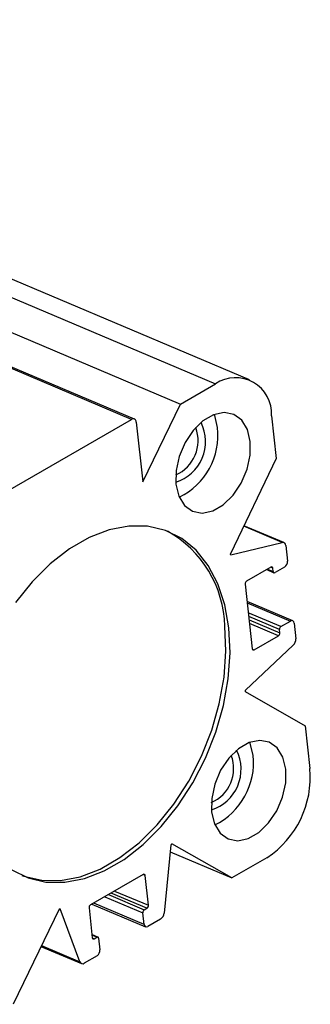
# Model space of a CAD drawing. Extents: x 63 to 798, y 53 to 570.
# Tile 10 of 28: x 356 to 381, y 56 to 140. Entities that reach past the tile are written whole.
import ezdxf

# ---------------------------------------------------------------- set-up
doc = ezdxf.new("R2010")
doc.units = 0
doc.header["$LTSCALE"] = 2
doc.layers.get('0').update_dxf_attribs({"linetype": 'CONTINUOUS'})

msp = doc.modelspace()

# ---------------------------------------------------------------- linework, layer by layer
at = {"color": 7, "linetype": 'CONTINUOUS'}
for p, q in [((376.0764, 109.1339), (303.1855, 139.9623)), ((300.2863, 139.6167), (373.1771, 108.7884)), ((297.2789, 137.8806), (370.1698, 107.0523)), ((366.2352, 105.7713), (293.3444, 136.5996)), ((365.9936, 105.7425), (293.1028, 136.5708)), ((370.1698, 107.0523), (373.1771, 108.7884)), ((366.9511, 100.3801), (370.1698, 107.0523)), ((355.387, 99.6194), (365.9936, 105.7425)), ((366.394, 105.5148), (366.9511, 100.3801)), ((377.9818, 106.0571), (378.3803, 102.3849)), ((378.3803, 102.3849), (374.445, 94.2271)), ((379.03, 95.1894), (375.6075, 96.6369)), ((374.4921, 94.1386), (378.8815, 95.1987)), ((379.1888, 94.933), (379.3332, 93.6022)), ((377.9239, 93.0868), (375.8379, 91.8826)), ((377.5572, 92.8751), (378.178, 92.6126)), ((378.1145, 92.7151), (378.084, 92.9958)), ((379.0878, 93.0935), (378.2747, 92.6241)), ((375.7152, 91.6283), (376.3148, 86.1024)), ((379.7823, 88.4973), (375.8757, 90.1495)), ((378.6836, 87.4698), (378.6532, 87.7504)), ((378.7758, 88.0048), (379.589, 88.4742)), ((379.9093, 88.2921), (380.0537, 86.9613)), ((376.475, 86.0113), (378.5609, 87.2155)), ((379.8369, 86.393), (375.7484, 82.559)), ((375.725, 82.4298), (380.8623, 79.5094)), ((380.8623, 79.5094), (381.2607, 75.8372)), ((369.351, 69.2972), (368.7768, 63.4654)), ((374.5728, 66.4714), (369.4355, 69.3917)), ((369.2927, 68.7045), (374.5728, 66.4714)), ((377.5801, 68.2075), (374.5728, 66.4714)), ((366.9907, 66.7736), (362.4652, 64.1611)), ((367.4272, 64.1355), (367.1509, 66.6826)), ((362.5971, 64.2372), (367.1868, 62.2961)), ((359.774, 63.8143), (355.8387, 55.6564)), ((361.5653, 59.3023), (359.8679, 63.8227)), ((362.3426, 63.9068), (362.6189, 61.3597)), ((367.0598, 62.5012), (366.9521, 63.4941)), ((367.0748, 63.7485), (367.3046, 63.8811)), ((368.47, 62.9483), (367.3801, 62.3191)), ((363.1055, 61.4128), (362.5895, 61.6311)), ((362.7791, 61.2686), (363.0089, 61.4013)), ((363.169, 61.3103), (363.2768, 60.3173)), ((358.2319, 60.6174), (361.6999, 59.1507)), ((363.0314, 59.8087), (361.9415, 59.1795))]:
    msp.add_line(p, q, dxfattribs=at)
at = {"color": 8, "linetype": 'CONTINUOUS'}
for p, q in [((378.8815, 95.1987), (375.5861, 96.5925)), ((377.6329, 92.9188), (378.1145, 92.7151)), ((378.084, 92.9958), (377.9006, 93.0733)), ((375.8876, 90.0397), (379.589, 88.4742)), ((378.7758, 88.0048), (375.9801, 89.1872)), ((378.6532, 87.7504), (376.0149, 88.8663)), ((376.0454, 88.5857), (378.6836, 87.4698)), ((378.5609, 87.2155), (376.0802, 88.2647)), ((376.3193, 86.0772), (376.475, 86.0113)), ((367.1509, 66.6826), (366.9674, 66.7602)), ((364.0018, 65.0481), (367.0748, 63.7485)), ((367.3046, 63.8811), (364.2316, 65.1808)), ((364.5378, 65.3575), (367.4272, 64.1355)), ((367.0598, 62.5012), (362.7485, 64.3246)), ((363.6957, 64.8714), (366.9521, 63.4941)), ((363.0089, 61.4013), (362.5954, 61.5762)), ((362.6234, 61.3345), (362.7791, 61.2686)), ((358.2699, 60.6961), (361.5653, 59.3023))]:
    msp.add_line(p, q, dxfattribs=at)
at = {"color": 7, "linetype": 'CONTINUOUS', "flags": 128}
for points in [[(376.1544, 103.8552), (375.9067, 104.8755), (375.4214, 105.6642), (374.7376, 106.1576), (373.9108, 106.3157), (373.008, 106.1256), (372.1023, 105.6027), (371.2671, 104.7895), (370.5701, 103.7518), (370.0677, 102.5736), (369.8006, 101.3504), (369.7904, 100.1814), (370.0381, 99.1612), (370.5235, 98.3724), (371.2073, 97.879), (372.034, 97.7209), (372.9369, 97.911), (373.8425, 98.4339), (374.6777, 99.2471), (375.3748, 100.2848), (375.8772, 101.463), (376.1443, 102.6862), (376.1544, 103.8552)], [(373.3509, 105.0409), (373.1032, 106.0612), (373.0665, 106.148)], [(374.318, 87.8856), (373.9682, 89.8717), (373.3735, 91.6674), (372.5472, 93.2328), (371.5077, 94.5329), (370.2783, 95.5386), (368.8863, 96.2274), (367.363, 96.5839), (365.7423, 96.6003), (364.0605, 96.2761), (362.355, 95.6186), (360.6641, 94.6424), (359.0254, 93.3694), (357.4756, 91.828), (356.0493, 90.0527)], [(355.7302, 67.1702), (357.1222, 66.4814), (358.6455, 66.1248), (360.2662, 66.1084), (361.948, 66.4326), (363.6535, 67.0901), (365.3444, 68.0663), (366.9831, 69.3393), (368.5329, 70.8807), (369.9592, 72.656), (371.2301, 74.6257), (372.3173, 76.7457), (373.1964, 78.9686), (373.8479, 81.2448), (374.2571, 83.5235), (374.415, 85.7537), (374.318, 87.8856)], [(356.5976, 66.6947), (356.7717, 66.6296), (358.295, 66.273), (359.9157, 66.2566), (361.5976, 66.5808), (363.3031, 67.2383), (364.994, 68.2145), (366.6327, 69.4875), (368.1825, 71.0289), (369.6088, 72.8042), (370.8797, 74.7739), (371.9669, 76.8939), (372.846, 79.1168), (373.4975, 81.393), (373.9067, 83.6717), (374.0646, 85.9019), (373.9675, 88.0338)], [(379.199, 75.794), (378.9514, 76.8142), (378.466, 77.603), (377.7822, 78.0964), (376.9554, 78.2544), (376.0526, 78.0643), (375.1469, 77.5415), (374.3117, 76.7282), (373.6147, 75.6905), (373.1123, 74.5123), (372.8452, 73.2892), (372.8351, 72.1201), (373.0827, 71.0999), (373.5681, 70.3111), (374.2519, 69.8177), (375.0787, 69.6597), (375.9815, 69.8497), (376.8872, 70.3726), (377.7224, 71.1858), (378.4194, 72.2236), (378.9218, 73.4017), (379.1889, 74.6249), (379.199, 75.794)], [(376.3955, 76.9797), (376.1479, 77.9999), (376.1112, 78.0867)]]:
    msp.add_lwpolyline(points, dxfattribs=at)
at = {"color": 7, "linetype": 'CONTINUOUS'}
for centre, radius, start, end in [((374.8928, 106.2147), 3.0931, 357.078573, 123.687938), ((366.1366, 105.528), 0.2578, 357.079903, 123.687145), ((368.6746, 103.836), 3.6449, 287.563469, 26.585849), ((368.481, 103.9179), 3.2024, 293.733729, 20.415388), ((367.4424, 104.4024), 5.9429, 296.292351, 6.167862), ((364.4199, 87.8153), 9.5502, 1.310996, 60.927133), ((378.9316, 94.9461), 0.2576, 357.08852, 101.208976), ((364.4742, 88.8658), 11.3207, 27.759414, 28.266764), ((378.7814, 93.5549), 0.5539, 303.594976, 4.899502), ((377.9811, 93.001), 0.1031, 357.076946, 123.692509), ((378.2175, 92.7099), 0.1031, 177.078516, 303.688465), ((375.9911, 91.6519), 0.2769, 123.593827, 184.899578), ((378.9291, 87.7741), 0.2769, 123.595664, 184.90339), ((379.7034, 88.3026), 0.2062, 357.078251, 123.687889), ((378.4077, 87.4462), 0.2769, 303.591746, 4.902732), ((379.3401, 86.9081), 0.7156, 313.968927, 4.266354), ((376.4178, 86.0971), 0.1031, 177.079644, 303.686521), ((350.9219, 86.999), 25.2205, 349.561977, 349.860355), ((371.5256, 75.8566), 3.2024, 293.733755, 20.415678), ((371.7192, 75.7748), 3.6449, 287.563606, 26.585462), ((370.487, 76.3412), 5.9429, 296.292476, 6.167483), ((372.9836, 75.1274), 8.3075, 303.593992, 4.901305), ((352.4928, 84.4468), 22.6652, 318.055557, 318.376043), ((367.0479, 66.6878), 0.1031, 357.077888, 123.688482), ((362.6185, 63.9304), 0.277, 123.598454, 184.895937), ((367.1513, 64.1118), 0.277, 303.599844, 4.894547), ((358.9795, 73.2161), 9.4353, 274.830502, 275.40258), ((367.228, 63.5178), 0.2769, 123.594445, 184.89999), ((368.087, 63.5251), 0.6924, 303.587265, 355.054857), ((367.2657, 62.4907), 0.2062, 177.077615, 303.688652), ((362.7219, 61.3544), 0.1031, 177.080271, 303.686098), ((363.0661, 61.3155), 0.1031, 357.075313, 123.690955), ((362.725, 60.27), 0.5538, 303.594436, 4.899999), ((361.7979, 59.3771), 0.2443, 197.831391, 306.007543)]:
    msp.add_arc(centre, radius, start, end, dxfattribs=at)

doc.saveas('drawing.dxf')
